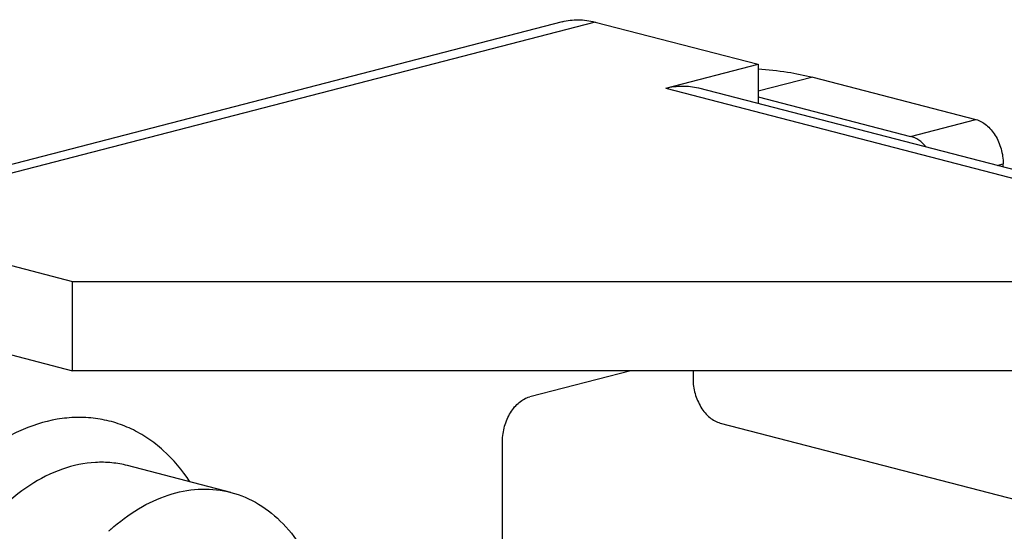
# Model space of a CAD drawing. Header units: millimetres. Extents: x 0 to 3905, y -1166 to 1110.
# Tile 89 of 155: x 2056.15 to 2068.94, y 504.6 to 511.24. Entities that reach past the tile are written whole.
import ezdxf

# ---------------------------------------------------------------- set-up
doc = ezdxf.new("R2010")
doc.units = ezdxf.units.MM
doc.header["$LTSCALE"] = 65.395
doc.layers.add('DE-19-005096DXF_CONTINUOUS_LINE', color=7, linetype='CONTINUOUS')

msp = doc.modelspace()

# ---------------------------------------------------------------- linework, layer by layer
at = {"layer": 'DE-19-005096DXF_CONTINUOUS_LINE'}
for p, q in [((2063.201, 511.218), (2053.301, 508.656)), ((2063.627, 511.214), (2053.727, 508.652)), ((2063.627, 511.214), (2065.748, 510.665)), ((2064.546, 510.354), (2065.748, 510.665)), ((2065.748, 510.665), (2065.748, 510.157)), ((2066.455, 510.497), (2065.748, 510.314)), ((2066.455, 510.497), (2068.577, 509.948)), ((2064.546, 510.354), (2072.183, 508.377)), ((2064.972, 510.358), (2072.609, 508.381)), ((2065.748, 510.241), (2067.728, 509.729)), ((2067.728, 509.729), (2068.577, 509.948)), ((2068.852, 509.353), (2068.93, 509.374)), ((2068.93, 509.333), (2068.93, 509.374)), ((2053.727, 508.652), (2056.839, 507.847)), ((2056.839, 507.847), (2070.132, 507.847)), ((2056.839, 506.687), (2056.839, 507.847)), ((2053.727, 507.493), (2056.839, 506.687)), ((2070.132, 506.687), (2056.839, 506.687)), ((2064.091, 506.687), (2062.778, 506.348)), ((2064.9, 506.687), (2064.9, 506.582)), ((2065.253, 506.007), (2072.183, 504.214)), ((2062.425, 503.312), (2062.425, 505.773)), ((2058.896, 505.107), (2057.553, 505.455))]:
    msp.add_line(p, q, dxfattribs=at)
for centre, radius, start, end in [((2059.109, 502.637), 2.666, 131.5548, 132.5118), ((2059.075, 502.675), 2.614, 130.5264, 131.5551)]:
    msp.add_arc(centre, radius, start, end, dxfattribs=at)
for points, knots in [([(2063.201, 511.218), (2063.269, 511.235), (2063.413, 511.253), (2063.556, 511.232), (2063.627, 511.214)], [0, 0, 0, 0, 0.491261, 1, 1, 1, 1]), ([(2065.748, 510.607), (2065.875, 510.597), (2066.113, 510.571), (2066.347, 510.525), (2066.455, 510.497)], [0, 0, 0, 0, 0.533578, 1, 1, 1, 1]), ([(2064.546, 510.354), (2064.617, 510.372), (2064.76, 510.392), (2064.904, 510.375), (2064.972, 510.358)], [0, 0, 0, 0, 0.508739, 1, 1, 1, 1]), ([(2068.577, 509.948), (2068.626, 509.935), (2068.698, 509.894), (2068.776, 509.816), (2068.829, 509.742), (2068.873, 509.658), (2068.916, 509.536), (2068.93, 509.438), (2068.93, 509.374)], [0, 0, 0, 0, 0.213614, 0.333516, 0.460854, 0.593788, 0.729894, 1, 1, 1, 1]), ([(2067.927, 509.593), (2067.9, 509.626), (2067.84, 509.682), (2067.765, 509.719), (2067.728, 509.729)], [0, 0, 0, 0, 0.528528, 1, 1, 1, 1]), ([(2064.9, 506.582), (2064.9, 506.517), (2064.914, 506.419), (2064.957, 506.298), (2065.001, 506.213), (2065.054, 506.139), (2065.132, 506.061), (2065.204, 506.02), (2065.253, 506.007)], [0, 0, 0, 0, 0.270106, 0.406212, 0.539146, 0.666484, 0.786386, 1, 1, 1, 1]), ([(2062.425, 505.773), (2062.425, 505.838), (2062.439, 505.936), (2062.482, 506.057), (2062.526, 506.142), (2062.579, 506.216), (2062.657, 506.294), (2062.729, 506.335), (2062.778, 506.348)], [0, 0, 0, 0, 0.270106, 0.406212, 0.539146, 0.666484, 0.786386, 1, 1, 1, 1]), ([(2058.363, 505.245), (2058.265, 505.394), (2058.094, 505.599), (2057.821, 505.812), (2057.605, 505.936), (2057.375, 506.023), (2057.135, 506.073), (2056.888, 506.086), (2056.547, 506.053), (2056.114, 505.912), (2055.626, 505.606), (2055.179, 505.177), (2054.927, 504.831), (2054.811, 504.643)], [0, 0, 0, 0, 0.121667, 0.179453, 0.235769, 0.291244, 0.346573, 0.402461, 0.45957, 0.579335, 0.709138, 0.849734, 1, 1, 1, 1]), ([(2057.553, 505.455), (2057.486, 505.472), (2057.347, 505.497), (2057.06, 505.502), (2056.689, 505.424), (2056.262, 505.206), (2056.006, 504.995), (2055.885, 504.874)], [0, 0, 0, 0, 0.112952, 0.227353, 0.465019, 0.721482, 1, 1, 1, 1]), ([(2057.376, 504.662), (2057.491, 504.76), (2057.729, 504.931), (2058.119, 505.101), (2058.515, 505.167), (2058.774, 505.139), (2058.896, 505.107)], [0, 0, 0, 0, 0.275339, 0.530806, 0.770027, 1, 1, 1, 1]), ([(2058.896, 505.107), (2059.022, 505.074), (2059.271, 504.968), (2059.593, 504.704), (2059.856, 504.348), (2059.98, 504.069), (2060.031, 503.92)], [0, 0, 0, 0, 0.228955, 0.467713, 0.723548, 1, 1, 1, 1])]:
    msp.add_open_spline(points, degree=3, knots=knots, dxfattribs=at)

doc.saveas('drawing.dxf')
